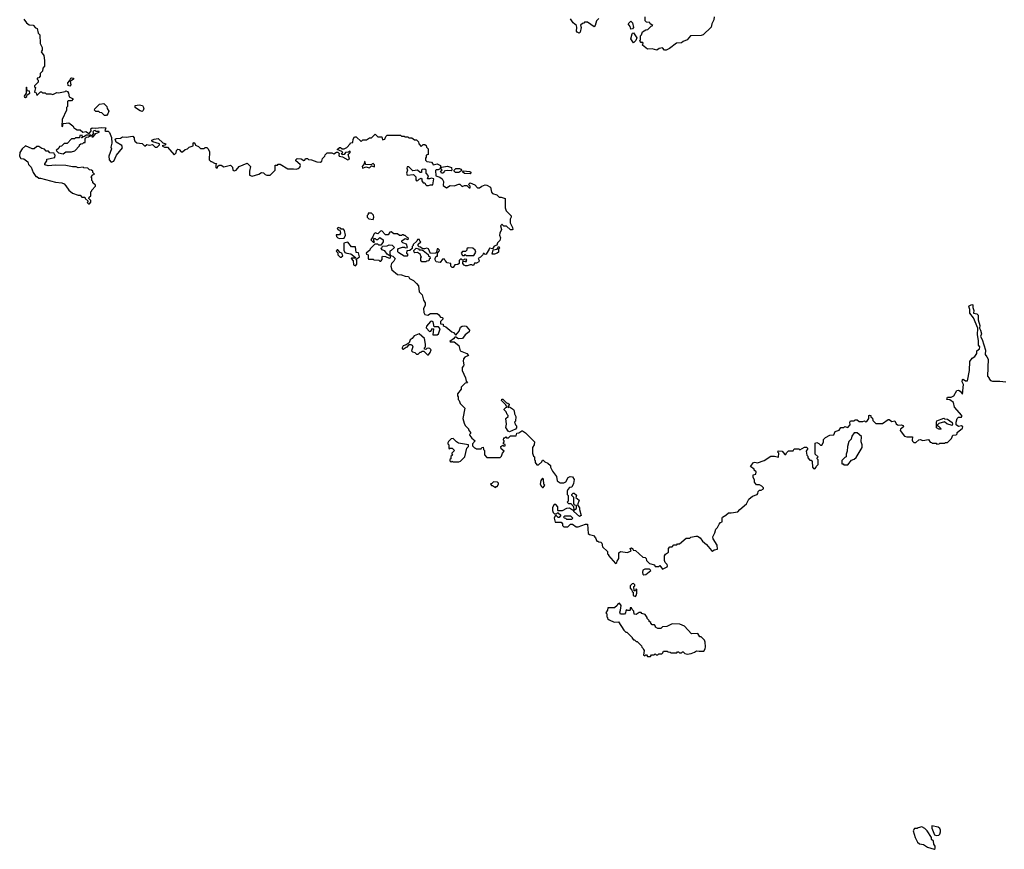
# Model space of a CAD drawing. Extents: x 2470790 to 2659118, y 702284 to 849036.
# Tile 29 of 154: x 2532582 to 2543061, y 740530 to 749358. Entities that reach past the tile are written whole.
import ezdxf

# ---------------------------------------------------------------- set-up
doc = ezdxf.new("R2010")
doc.units = 0

msp = doc.modelspace()

# ---------------------------------------------------------------- linework, layer by layer
at = {"layer": '0CON10XD'}
for points in [[(2532628, 749365), (2532654, 749324), (2532683, 749303), (2532725, 749298), (2532752, 749272), (2532770, 749265), (2532780, 749215), (2532798, 749195), (2532802, 749105), (2532822, 749062), (2532820, 749035), (2532810, 749015), (2532838, 748975), (2532848, 748925), (2532847, 748863), (2532828, 748842), (2532825, 748810), (2532800, 748785), (2532800, 748755), (2532785, 748740), (2532770, 748735), (2532770, 748725), (2532780, 748715), (2532778, 748692), (2532740, 748655), (2532740, 748645), (2532750, 748635), (2532740, 748585), (2532758, 748578), (2532765, 748550), (2532805, 748590), (2532815, 748590), (2532825, 748580), (2532855, 748580), (2532865, 748570), (2532915, 748570), (2532935, 748560), (2532978, 748582), (2532995, 748580), (2533065, 748593), (2533075, 748600), (2533092, 748592), (2533101, 748575), (2533108, 748538), (2533150, 748515), (2533134, 748496), (2533097, 748493), (2533092, 748488), (2533092, 748435), (2533080, 748425), (2533080, 748395), (2533034, 748296), (2533030, 748225), (2533035, 748220), (2533040, 748225), (2533040, 748245), (2533048, 748252), (2533105, 748260), (2533149, 748229), (2533164, 748204), (2533178, 748198)], [(2538745, 749370), (2538722, 749345), (2538708, 749295), (2538695, 749280), (2538625, 749330), (2538595, 749330), (2538585, 749320), (2538572, 749318), (2538552, 749298), (2538558, 749275), (2538546, 749224), (2538535, 749216), (2538515, 749224), (2538510, 749235), (2538513, 749273), (2538510, 749295), (2538472, 749325), (2538445, 749368)], [(2539085, 749258), (2539080, 749285), (2539058, 749315), (2539085, 749343), (2539104, 749325), (2539114, 749275), (2539105, 749259), (2539085, 749258)], [(2539973, 749387), (2539970, 749355), (2539948, 749315), (2539941, 749279), (2539858, 749195), (2539835, 749188), (2539723, 749187), (2539685, 749142), (2539643, 749127), (2539625, 749112), (2539573, 749107), (2539498, 749052), (2539463, 749033), (2539445, 749032), (2539425, 749060), (2539388, 749052), (2539365, 749032), (2539315, 749048), (2539265, 749043), (2539210, 749085), (2539218, 749108), (2539205, 749120), (2539192, 749112), (2539182, 749135), (2539190, 749145), (2539190, 749185), (2539200, 749195), (2539212, 749228), (2539245, 749250), (2539268, 749252), (2539302, 749288), (2539320, 749295), (2539292, 749312), (2539288, 749328), (2539255, 749330), (2539240, 749345), (2539238, 749388)], [(2539115, 749112), (2539087, 749155), (2539101, 749209), (2539105, 749216), (2539115, 749218), (2539150, 749165), (2539141, 749135), (2539115, 749112)], [(2533115, 748652), (2533099, 748659), (2533096, 748685), (2533114, 748706), (2533127, 748735), (2533135, 748740), (2533155, 748736), (2533156, 748725), (2533121, 748699), (2533126, 748665), (2533115, 748652)], [(2532645, 748530), (2532658, 748542), (2532662, 748558), (2532690, 748575), (2532688, 748598), (2532662, 748602), (2532660, 748635), (2532655, 748640), (2532650, 748635), (2532650, 748575), (2532630, 748545), (2532632, 748532), (2532645, 748530)], [(2533505, 748340), (2533485, 748340), (2533457, 748367), (2533435, 748370), (2533425, 748380), (2533392, 748382), (2533380, 748395), (2533382, 748408), (2533432, 748458), (2533477, 748467), (2533510, 748435), (2533513, 748413), (2533530, 748385), (2533520, 748355), (2533505, 748340)], [(2533885, 748382), (2533865, 748388), (2533824, 748414), (2533812, 748425), (2533810, 748445), (2533855, 748453), (2533888, 748445), (2533902, 748415), (2533895, 748390), (2533885, 748382)], [(2533178, 748198), (2533195, 748187), (2533225, 748187), (2533255, 748162), (2533285, 748168), (2533315, 748150), (2533325, 748150), (2533342, 748175), (2533338, 748195), (2533354, 748206), (2533385, 748202), (2533455, 748212), (2533498, 748208), (2533490, 748175), (2533495, 748170), (2533525, 748170), (2533538, 748158), (2533558, 748105), (2533562, 748045), (2533553, 748003), (2533560, 747985), (2533530, 747905), (2533536, 747866), (2533555, 747840), (2533586, 747854), (2533614, 747916), (2533678, 747995), (2533669, 748019), (2533610, 748055), (2533600, 748085), (2533608, 748092), (2533655, 748098), (2533678, 748112), (2533715, 748108), (2533785, 748120), (2533802, 748102), (2533800, 748085), (2533808, 748065), (2533828, 748048), (2533885, 748040), (2533915, 748012), (2533935, 748028), (2533965, 748022), (2533995, 748030), (2534025, 748000), (2534045, 748000), (2534070, 748025), (2534070, 748035), (2533998, 748058), (2533990, 748065), (2533990, 748075), (2534014, 748086), (2534055, 748092), (2534105, 748048), (2534138, 748038), (2534127, 748023), (2534100, 748015), (2534125, 748003), (2534155, 748000), (2534225, 747920), (2534248, 747942), (2534250, 747965), (2534265, 747980), (2534280, 747975), (2534302, 747952), (2534315, 747950), (2534343, 747977), (2534367, 747983), (2534385, 748000), (2534430, 748015), (2534428, 748042), (2534435, 748050), (2534448, 748045), (2534452, 748022), (2534487, 748007), (2534508, 747988), (2534545, 747988), (2534555, 747997), (2534575, 747997), (2534588, 747985), (2534602, 747952), (2534600, 747865), (2534615, 747850), (2534625, 747850), (2534655, 747830), (2534678, 747828), (2534670, 747815), (2534670, 747785), (2534675, 747780), (2534688, 747782), (2534692, 747798), (2534705, 747810), (2534725, 747810), (2534755, 747793), (2534825, 747808), (2534847, 747787), (2534850, 747755), (2534865, 747748), (2534885, 747758), (2534920, 747795), (2535005, 747830), (2535038, 747795), (2535028, 747745), (2535030, 747705), (2535055, 747692), (2535127, 747713), (2535155, 747730), (2535177, 747727), (2535195, 747710), (2535213, 747703), (2535247, 747703), (2535300, 747755), (2535302, 747808), (2535325, 747810), (2535335, 747820), (2535355, 747820), (2535435, 747770), (2535495, 747772), (2535525, 747768), (2535547, 747773), (2535563, 747787), (2535570, 747805), (2535566, 747816), (2535520, 747855), (2535522, 747868), (2535535, 747880), (2535577, 747877), (2535605, 747860), (2535618, 747862), (2535625, 747880), (2535645, 747880), (2535655, 747870), (2535687, 747867), (2535744, 747844), (2535785, 747840), (2535797, 747853), (2535805, 747880), (2535830, 747905), (2535832, 747918), (2535855, 747940), (2535905, 747940), (2535925, 747932), (2535955, 747948), (2535967, 747947), (2535982, 747935), (2535978, 747915), (2535982, 747905), (2536017, 747897), (2536075, 747868), (2536092, 747875), (2536077, 747923), (2536100, 747945), (2536098, 747958), (2536082, 747948), (2536050, 747945), (2536035, 747923), (2536015, 747918), (2536008, 747935), (2536020, 747945), (2536010, 747955), (2535960, 747975), (2535985, 747998), (2535995, 747998), (2536015, 747983), (2536035, 747984), (2536063, 747997), (2536100, 748035), (2536102, 748048), (2536128, 748052), (2536130, 748085), (2536145, 748110), (2536165, 748110), (2536215, 748060), (2536235, 748080), (2536275, 748080), (2536305, 748100), (2536325, 748100), (2536365, 748140), (2536395, 748110), (2536435, 748110), (2536445, 748080), (2536470, 748085), (2536480, 748115), (2536495, 748130), (2536635, 748130), (2536645, 748120), (2536675, 748120), (2536685, 748110), (2536715, 748110), (2536725, 748100), (2536755, 748100), (2536785, 748080), (2536805, 748080), (2536827, 748057), (2536830, 748035), (2536855, 748010), (2536875, 748030), (2536895, 748030), (2536908, 748018), (2536912, 748002), (2536930, 747985), (2536930, 747925), (2536910, 747915), (2536910, 747895), (2536900, 747885), (2536903, 747863), (2536915, 747850), (2536965, 747840), (2536980, 747825), (2536983, 747813), (2537025, 747823), (2537060, 747805), (2537058, 747772), (2537035, 747760), (2537015, 747760), (2537008, 747752), (2537010, 747695), (2537055, 747682), (2537078, 747665), (2537092, 747635), (2537090, 747595), (2537125, 747570), (2537165, 747594), (2537205, 747590), (2537255, 747609), (2537266, 747606), (2537293, 747583), (2537317, 747593), (2537343, 747593), (2537365, 747570), (2537375, 747570), (2537377, 747587), (2537360, 747605), (2537375, 747622), (2537425, 747602), (2537455, 747570), (2537475, 747569), (2537502, 747588), (2537535, 747600), (2537555, 747598), (2537594, 747574), (2537603, 747523), (2537615, 747510), (2537660, 747495), (2537685, 747470), (2537705, 747470), (2537748, 747455), (2537748, 747355), (2537760, 747325), (2537812, 747272), (2537812, 747255), (2537802, 747235), (2537802, 747195), (2537827, 747145), (2537830, 747125), (2537825, 747120), (2537805, 747123), (2537765, 747160), (2537735, 747160), (2537718, 747178), (2537712, 747178), (2537700, 747165), (2537710, 747125), (2537692, 747085), (2537690, 747065), (2537700, 747035), (2537691, 747009), (2537668, 746985), (2537660, 746960), (2537632, 746948), (2537615, 746920), (2537582, 746928), (2537580, 746915), (2537548, 746862), (2537535, 746860), (2537525, 746870), (2537515, 746870), (2537510, 746855), (2537485, 746830), (2537462, 746818), (2537472, 746795), (2537469, 746781), (2537445, 746768), (2537423, 746767), (2537420, 746755), (2537407, 746743), (2537395, 746750), (2537375, 746750), (2537345, 746737), (2537327, 746737), (2537314, 746744), (2537300, 746765), (2537300, 746785), (2537325, 746790), (2537335, 746780), (2537340, 746805), (2537315, 746810), (2537305, 746800), (2537295, 746800), (2537285, 746810), (2537275, 746810), (2537260, 746795), (2537258, 746762), (2537247, 746753), (2537212, 746748), (2537195, 746720), (2537185, 746720), (2537170, 746735), (2537170, 746765), (2537132, 746772), (2537110, 746795), (2537105, 746810), (2537082, 746808), (2537057, 746773), (2537015, 746780), (2537003, 746803), (2537003, 746817), (2537015, 746840), (2537028, 746842), (2537030, 746875), (2537047, 746893), (2537050, 746905), (2537035, 746920), (2537025, 746920), (2537020, 746885), (2537008, 746872), (2536955, 746870), (2536935, 746920), (2536915, 746928), (2536892, 746918), (2536868, 746918), (2536848, 746938), (2536835, 746940), (2536822, 746952), (2536822, 746968), (2536850, 746995), (2536842, 747002), (2536838, 747018), (2536815, 747020), (2536808, 747002), (2536770, 746965), (2536770, 746955), (2536760, 746945), (2536758, 746922), (2536735, 746900), (2536702, 746898), (2536700, 746875), (2536710, 746865), (2536710, 746845), (2536705, 746840), (2536675, 746840), (2536617, 746877), (2536608, 746888), (2536607, 746913), (2536615, 746922), (2536655, 746938), (2536677, 746937), (2536685, 746930), (2536710, 746935), (2536699, 746969), (2536660, 746985), (2536650, 746995), (2536650, 747005), (2536685, 747030), (2536715, 747020), (2536720, 747025), (2536718, 747038), (2536702, 747042), (2536685, 747060), (2536675, 747060), (2536665, 747070), (2536655, 747070), (2536645, 747060), (2536625, 747060), (2536605, 747080), (2536565, 747080), (2536535, 747100), (2536522, 747098), (2536505, 747070), (2536475, 747070), (2536435, 747110), (2536423, 747107), (2536395, 747080), (2536365, 747090), (2536350, 747075), (2536342, 747048), (2536320, 747015), (2536345, 746990), (2536355, 746990), (2536360, 746995), (2536350, 747005), (2536352, 747028), (2536365, 747030), (2536375, 747020), (2536395, 747020), (2536415, 747040), (2536450, 747015), (2536450, 746995), (2536438, 746972), (2536425, 746960), (2536405, 746960), (2536395, 746970), (2536362, 746968), (2536312, 746918), (2536310, 746905), (2536270, 746875), (2536272, 746862), (2536290, 746855), (2536290, 746815), (2536295, 746810), (2536345, 746810), (2536353, 746803), (2536405, 746800), (2536415, 746790), (2536425, 746790), (2536440, 746805), (2536440, 746835), (2536445, 746840), (2536477, 746837), (2536515, 746820), (2536530, 746825), (2536530, 746850), (2536515, 746850), (2536493, 746863), (2536468, 746898), (2536435, 746910), (2536430, 746925), (2536440, 746935), (2536442, 746948), (2536495, 746950), (2536515, 746962), (2536548, 746958), (2536570, 746935), (2536535, 746900), (2536520, 746895), (2536520, 746865), (2536530, 746850), (2536555, 746840), (2536578, 746815), (2536565, 746790), (2536540, 746765), (2536532, 746735), (2536542, 746695), (2536605, 746648), (2536645, 746643), (2536685, 746627), (2536720, 746625), (2536730, 746605), (2536774, 746584), (2536805, 746552)], [(2533045, 747930), (2533075, 747950), (2533135, 747950), (2533168, 747962), (2533220, 748015), (2533220, 748025), (2533232, 748038), (2533255, 748040), (2533265, 748050), (2533278, 748052), (2533280, 748095), (2533292, 748108), (2533315, 748110), (2533325, 748120), (2533338, 748122), (2533338, 748128), (2533295, 748130), (2533265, 748110), (2533250, 748110), (2533245, 748100), (2533240, 748105), (2533250, 748110), (2533248, 748128), (2533223, 748127), (2533218, 748102), (2533175, 748100), (2533165, 748090), (2533135, 748090), (2533088, 748042), (2533055, 748040), (2533028, 748012), (2533005, 748010), (2532998, 747992), (2532970, 747965), (2532995, 747940), (2533045, 747930)], [(2533365, 748110), (2533392, 748148), (2533428, 748162), (2533428, 748168), (2533398, 748168), (2533385, 748178), (2533370, 748175), (2533362, 748165), (2533368, 748152), (2533350, 748125), (2533352, 748112), (2533365, 748110)], [(2533325, 747400), (2533340, 747415), (2533340, 747435), (2533320, 747455), (2533322, 747468), (2533340, 747485), (2533340, 747525), (2533350, 747535), (2533350, 747545), (2533390, 747585), (2533388, 747598), (2533362, 747622), (2533360, 747635), (2533350, 747645), (2533350, 747675), (2533343, 747687), (2533362, 747708), (2533380, 747715), (2533362, 747732), (2533360, 747745), (2533348, 747758), (2533325, 747760), (2533307, 747777), (2533265, 747780), (2533258, 747788), (2533205, 747782), (2533182, 747792), (2533145, 747792), (2533075, 747807), (2532965, 747811), (2532884, 747804), (2532850, 747815), (2532850, 747825), (2532870, 747855), (2532870, 747875), (2532958, 747892), (2532960, 747915), (2532952, 747922), (2532948, 747938), (2532905, 747940), (2532888, 747958), (2532865, 747960), (2532845, 747980), (2532818, 747988), (2532785, 748010), (2532765, 748010), (2532737, 747983), (2532715, 747982), (2532645, 748017), (2532610, 747985), (2532583, 747945), (2532582, 747905), (2532595, 747882), (2532628, 747878), (2532668, 747845), (2532677, 747817), (2532705, 747790), (2532725, 747730), (2532755, 747690), (2532765, 747690), (2532785, 747672), (2532805, 747672), (2532965, 747630), (2533032, 747622), (2533055, 747610), (2533075, 747590), (2533104, 747544), (2533145, 747512), (2533205, 747490), (2533225, 747490), (2533245, 747470), (2533275, 747470), (2533280, 747455), (2533310, 747425), (2533302, 747412), (2533315, 747400), (2533325, 747400)], [(2536235, 747778), (2536265, 747793), (2536305, 747783), (2536325, 747802), (2536357, 747793), (2536360, 747815), (2536345, 747828), (2536318, 747812), (2536268, 747818), (2536262, 747822), (2536258, 747845), (2536252, 747848), (2536250, 747825), (2536228, 747795), (2536230, 747780), (2536235, 747778)], [(2536913, 747593), (2536935, 747593), (2536955, 747602), (2536978, 747602), (2536990, 747665), (2536965, 747672), (2536945, 747663), (2536923, 747663), (2536932, 747695), (2536910, 747725), (2536908, 747758), (2536895, 747768), (2536865, 747762), (2536858, 747755), (2536858, 747732), (2536845, 747730), (2536815, 747757), (2536768, 747748), (2536725, 747793), (2536707, 747793), (2536703, 747777), (2536711, 747755), (2536700, 747725), (2536705, 747702), (2536772, 747712), (2536797, 747685), (2536798, 747655), (2536805, 747643), (2536820, 747645), (2536835, 747662), (2536855, 747670), (2536862, 747662), (2536864, 747644), (2536875, 747620), (2536895, 747620), (2536900, 747605), (2536913, 747593)], [(2537085, 747724), (2537070, 747725), (2537060, 747745), (2537080, 747755), (2537068, 747768), (2537072, 747788), (2537135, 747798), (2537178, 747785), (2537183, 747757), (2537175, 747748), (2537135, 747753), (2537115, 747750), (2537100, 747745), (2537097, 747733), (2537085, 747724)], [(2537255, 747732), (2537222, 747732), (2537206, 747745), (2537206, 747755), (2537225, 747774), (2537263, 747773), (2537277, 747767), (2537288, 747752), (2537255, 747732)], [(2537375, 747719), (2537315, 747721), (2537298, 747735), (2537298, 747742), (2537302, 747748), (2537374, 747744), (2537383, 747735), (2537383, 747725), (2537375, 747719)], [(2536345, 747230), (2536352, 747255), (2536348, 747278), (2536325, 747300), (2536292, 747298), (2536290, 747285), (2536280, 747275), (2536280, 747255), (2536298, 747238), (2536345, 747230)], [(2535985, 747030), (2536035, 747032), (2536050, 747065), (2536040, 747115), (2536027, 747127), (2536005, 747130), (2535998, 747138), (2535972, 747148), (2535960, 747135), (2535972, 747122), (2535988, 747118), (2535998, 747085), (2535985, 747070), (2535952, 747068), (2535955, 747050), (2535970, 747035), (2535985, 747030)], [(2536155, 746740), (2536170, 746755), (2536170, 746795), (2536160, 746805), (2536200, 746835), (2536188, 746878), (2536162, 746882), (2536155, 746940), (2536115, 746940), (2536075, 746990), (2536032, 746978), (2536032, 746905), (2536042, 746882), (2536065, 746872), (2536108, 746868), (2536158, 746828), (2536155, 746820), (2536115, 746820), (2536110, 746815), (2536132, 746792), (2536135, 746750), (2536155, 746740)], [(2537635, 746862), (2537612, 746862), (2537622, 746908), (2537664, 746916), (2537672, 746925), (2537675, 746940), (2537685, 746940), (2537688, 746925), (2537680, 746915), (2537678, 746885), (2537665, 746872), (2537635, 746862)], [(2536005, 746830), (2536020, 746845), (2536010, 746875), (2535992, 746882), (2535968, 746908), (2535962, 746908), (2535950, 746895), (2535968, 746878), (2535970, 746855), (2535992, 746832), (2536005, 746830)], [(2536905, 746780), (2536862, 746782), (2536850, 746795), (2536850, 746825), (2536860, 746835), (2536852, 746842), (2536848, 746858), (2536815, 746880), (2536788, 746878), (2536780, 746885), (2536778, 746902), (2536802, 746928), (2536828, 746918), (2536835, 746910), (2536855, 746910), (2536875, 746900), (2536928, 746858), (2536932, 746842), (2536948, 746838), (2536950, 746815), (2536942, 746808), (2536938, 746792), (2536915, 746790), (2536905, 746780)], [(2537415, 746850), (2537438, 746885), (2537430, 746905), (2537405, 746928), (2537355, 746930), (2537342, 746918), (2537340, 746905), (2537328, 746892), (2537295, 746890), (2537282, 746875), (2537295, 746850), (2537315, 746850), (2537325, 746860), (2537335, 746850), (2537415, 746850)], [(2536805, 746552), (2536827, 746525), (2536833, 746463), (2536865, 746430), (2536880, 746375), (2536898, 746345), (2536898, 746315), (2536880, 746285), (2536882, 746242), (2536895, 746220), (2536925, 746212), (2536955, 746231), (2537025, 746230), (2537040, 746220), (2537062, 746192), (2537078, 746188), (2537090, 746175), (2537062, 746148), (2537062, 746122), (2537088, 746118), (2537090, 746105), (2537100, 746095), (2537118, 746088), (2537182, 746035), (2537199, 746029), (2537225, 746000), (2537258, 746042), (2537273, 746085), (2537292, 746098), (2537315, 746101), (2537335, 746096), (2537368, 746055), (2537367, 746035), (2537322, 746005), (2537296, 745964), (2537251, 745961), (2537225, 745980), (2537215, 745980), (2537199, 745961), (2537160, 745935), (2537165, 745930), (2537205, 745930), (2537255, 745890), (2537270, 745835), (2537340, 745805), (2537360, 745785), (2537320, 745765), (2537305, 745750), (2537302, 745725), (2537310, 745685), (2537307, 745673), (2537290, 745655), (2537292, 745625), (2537326, 745546), (2537333, 745513), (2537350, 745495), (2537325, 745490), (2537282, 745448), (2537280, 745425), (2537242, 745375), (2537242, 745355), (2537250, 745345), (2537250, 745315), (2537260, 745305), (2537270, 745275), (2537320, 745225), (2537300, 745115), (2537312, 745065), (2537325, 745040), (2537360, 745005), (2537360, 744995), (2537380, 744965), (2537380, 744955), (2537370, 744945), (2537372, 744932), (2537394, 744904), (2537430, 744875), (2537400, 744845), (2537402, 744822), (2537422, 744802), (2537435, 744800), (2537445, 744790), (2537495, 744790), (2537500, 744805), (2537515, 744810), (2537520, 744785), (2537530, 744775), (2537528, 744728), (2537555, 744700), (2537695, 744700), (2537710, 744715), (2537720, 744745), (2537740, 744765), (2537705, 744790), (2537703, 744817), (2537725, 744830), (2537735, 744820), (2537750, 744825), (2537748, 744838), (2537730, 744845), (2537730, 744855), (2537740, 744865), (2537740, 744875), (2537730, 744885), (2537735, 744910), (2537745, 744910), (2537755, 744920), (2537765, 744910), (2537785, 744910), (2537805, 744930), (2537865, 744930), (2537872, 744958), (2537895, 744960), (2537925, 744982), (2537935, 744982), (2537965, 744962), (2538060, 744865), (2538057, 744833), (2538040, 744805), (2538040, 744745), (2538050, 744715), (2538060, 744705), (2538060, 744675), (2538067, 744667), (2538070, 744645), (2538085, 744620), (2538105, 744620), (2538138, 744652), (2538145, 744670), (2538155, 744670), (2538172, 744652), (2538205, 744640), (2538230, 744615), (2538230, 744595), (2538253, 744553), (2538297, 744497), (2538302, 744452), (2538335, 744430), (2538375, 744430), (2538395, 744440), (2538418, 744485), (2538442, 744498), (2538465, 744492), (2538482, 744465), (2538477, 744423), (2538458, 744382), (2538435, 744380), (2538415, 744360), (2538408, 744342), (2538410, 744305), (2538420, 744295), (2538420, 744235), (2538410, 744225), (2538425, 744210), (2538448, 744208), (2538478, 744178), (2538480, 744140), (2538510, 744155), (2538508, 744188), (2538492, 744192), (2538480, 744205), (2538480, 744275), (2538460, 744295), (2538460, 744305), (2538472, 744318), (2538485, 744320), (2538507, 744297), (2538502, 744272), (2538538, 744245), (2538520, 744195), (2538540, 744165), (2538540, 744145), (2538558, 744082), (2538542, 744072), (2538480, 744125), (2538480, 744140), (2538465, 744140), (2538435, 744160), (2538403, 744157), (2538355, 744130), (2538315, 744130), (2538310, 744135), (2538310, 744175), (2538288, 744198), (2538272, 744198), (2538253, 744167), (2538252, 744135), (2538260, 744115), (2538275, 744100), (2538295, 744100), (2538305, 744110), (2538315, 744110), (2538340, 744085), (2538325, 744060), (2538312, 744062), (2538295, 744080), (2538282, 744078), (2538272, 744055), (2538282, 744012), (2538345, 744010), (2538360, 743995), (2538360, 743975), (2538375, 743960), (2538415, 743960), (2538445, 743990), (2538465, 743990), (2538505, 743962), (2538525, 743962), (2538605, 743990), (2538625, 743990), (2538632, 743892), (2538648, 743878), (2538688, 743868), (2538710, 743845), (2538725, 743810), (2538735, 743810), (2538745, 743800), (2538768, 743798), (2538777, 743787), (2538785, 743750), (2538838, 743698), (2538840, 743675), (2538848, 743668), (2538850, 743655), (2538925, 743570), (2538938, 743582), (2538940, 743595), (2538960, 743625), (2538960, 743685), (2538975, 743700), (2539052, 743688), (2539090, 743705), (2539078, 743732), (2539095, 743738), (2539107, 743727), (2539112, 743712), (2539135, 743710), (2539215, 743640), (2539240, 743635), (2539250, 743625), (2539252, 743602), (2539285, 743570), (2539337, 743557), (2539345, 743540), (2539385, 743540), (2539395, 743550), (2539425, 743512), (2539472, 743535), (2539478, 743545), (2539475, 743560), (2539451, 743581), (2539444, 743604), (2539444, 743654), (2539455, 743672), (2539487, 743693), (2539488, 743732), (2539502, 743748), (2539525, 743750), (2539545, 743770), (2539575, 743770), (2539585, 743780), (2539605, 743780), (2539675, 743840), (2539715, 743840), (2539725, 743850), (2539778, 743862), (2539795, 743862), (2539825, 743843), (2539850, 743810), (2539893, 743775), (2539945, 743710), (2539957, 743703), (2539975, 743718), (2540008, 743725), (2540007, 743767), (2539962, 743835), (2539960, 743855), (2539982, 743898), (2539990, 743935), (2540008, 743955), (2540025, 743990), (2540042, 744008), (2540060, 744015), (2540058, 744055), (2540062, 744065), (2540096, 744084), (2540125, 744112), (2540155, 744110), (2540225, 744122), (2540245, 744147), (2540317, 744205), (2540344, 744256), (2540383, 744287), (2540430, 744305), (2540440, 744315), (2540442, 744338), (2540455, 744350), (2540475, 744350), (2540500, 744365), (2540500, 744375), (2540480, 744395), (2540455, 744410), (2540425, 744410), (2540402, 744435), (2540402, 744462), (2540390, 744485), (2540390, 744515), (2540418, 744522), (2540420, 744545), (2540400, 744565), (2540400, 744575), (2540360, 744605), (2540392, 744645), (2540405, 744649), (2540436, 744644), (2540505, 744666), (2540575, 744713), (2540615, 744712), (2540657, 744703), (2540660, 744745), (2540650, 744755), (2540655, 744770), (2540697, 744767), (2540725, 744730), (2540735, 744730), (2540742, 744748), (2540765, 744770), (2540815, 744770), (2540825, 744790), (2540875, 744790), (2540885, 744780), (2540935, 744810), (2540955, 744810), (2540970, 744795), (2540952, 744765), (2540960, 744725), (2540970, 744715), (2540970, 744695), (2540992, 744672), (2541005, 744670), (2541018, 744658), (2541020, 744595), (2541032, 744582), (2541045, 744580), (2541060, 744595), (2541062, 744608), (2541080, 744625), (2541080, 744675), (2541070, 744685), (2541070, 744695), (2541080, 744705), (2541050, 744735), (2541048, 744852), (2541065, 744858), (2541088, 744848), (2541105, 744830), (2541118, 744832), (2541137, 744863), (2541138, 744892), (2541157, 744913), (2541205, 744938), (2541248, 744942), (2541260, 744975), (2541305, 744990), (2541322, 745018), (2541355, 745020), (2541365, 745030), (2541395, 745020), (2541420, 745045), (2541418, 745075), (2541425, 745090), (2541465, 745090), (2541475, 745100), (2541495, 745100), (2541515, 745082), (2541555, 745082), (2541575, 745090), (2541585, 745080), (2541598, 745082), (2541620, 745115), (2541620, 745145), (2541625, 745150), (2541640, 745145), (2541642, 745132), (2541657, 745117), (2541663, 745093), (2541695, 745060), (2541765, 745060), (2541825, 745102), (2541835, 745102), (2541865, 745082), (2541895, 745090), (2541909, 745059), (2541925, 745047), (2541935, 745042), (2541963, 745047), (2541985, 745038), (2541988, 745025), (2541955, 745000), (2541952, 744985), (2542000, 744925), (2542025, 744918), (2542085, 744920), (2542079, 744885), (2542083, 744873), (2542098, 744858), (2542121, 744859), (2542152, 744888), (2542165, 744891), (2542195, 744879), (2542255, 744890), (2542272, 744862), (2542285, 744860), (2542295, 744850), (2542335, 744850), (2542345, 744840), (2542367, 744843), (2542375, 744850), (2542425, 744850), (2542435, 744860), (2542455, 744860), (2542498, 744902), (2542512, 744938), (2542548, 744942), (2542558, 744952), (2542560, 744965), (2542615, 745012), (2542620, 745025), (2542605, 745037), (2542575, 745030), (2542550, 745045), (2542548, 745075), (2542560, 745115), (2542575, 745130), (2542605, 745130), (2542610, 745135), (2542608, 745145), (2542533, 745233), (2542520, 745285), (2542482, 745312), (2542450, 745315), (2542455, 745340), (2542495, 745340), (2542523, 745357), (2542557, 745413), (2542575, 745414), (2542593, 745405), (2542618, 745372), (2542626, 745475), (2542612, 745505), (2542615, 745528), (2542625, 745532), (2542650, 745515), (2542668, 745515), (2542690, 745625), (2542695, 745720), (2542718, 745755), (2542746, 745774), (2542770, 745805), (2542770, 745835), (2542798, 745855), (2542800, 745875), (2542786, 745896), (2542786, 745944), (2542776, 746005), (2542779, 746075), (2542734, 746185), (2542696, 746235), (2542694, 746275), (2542684, 746305), (2542688, 746312), (2542715, 746326), (2542725, 746322), (2542726, 746295), (2542736, 746265), (2542734, 746234), (2542768, 746228), (2542783, 746215), (2542783, 746165), (2542802, 746105), (2542798, 746075), (2542809, 746055), (2542818, 746015), (2542808, 745985), (2542824, 745955), (2542861, 745841), (2542858, 745795), (2542875, 745770)], [(2537025, 746003), (2537038, 746015), (2537057, 746067), (2537039, 746089), (2536995, 746090), (2536984, 746144), (2536970, 746150), (2536955, 746147), (2536912, 746098), (2536908, 746078), (2536945, 746040), (2536958, 746042), (2536975, 746070), (2536988, 746068), (2536980, 746005), (2537025, 746003)], [(2536935, 745790), (2536952, 745815), (2536960, 745845), (2536948, 745858), (2536935, 745862), (2536915, 745860), (2536905, 745850), (2536892, 745852), (2536890, 745865), (2536900, 745875), (2536902, 745905), (2536889, 745965), (2536835, 746014), (2536780, 745995), (2536758, 745965), (2536739, 745951), (2536729, 745921), (2536695, 745897), (2536665, 745887), (2536653, 745865), (2536652, 745855), (2536665, 745853), (2536695, 745872), (2536710, 745875), (2536729, 745901), (2536745, 745903), (2536760, 745895), (2536768, 745875), (2536752, 745835), (2536763, 745823), (2536787, 745817), (2536805, 745800), (2536825, 745800), (2536845, 745820), (2536855, 745820), (2536865, 745830), (2536885, 745830), (2536922, 745792), (2536935, 745790)], [(2542875, 745770), (2542888, 745745), (2542882, 745565), (2542900, 745545), (2542900, 745535), (2542915, 745520), (2542935, 745512), (2543015, 745512), (2543077, 745503)], [(2537795, 744972), (2537781, 744981), (2537758, 745018), (2537762, 745055), (2537758, 745115), (2537780, 745135), (2537780, 745145), (2537770, 745155), (2537760, 745185), (2537740, 745205), (2537740, 745215), (2537755, 745230), (2537770, 745235), (2537762, 745242), (2537758, 745258), (2537710, 745305), (2537715, 745320), (2537725, 745320), (2537762, 745282), (2537778, 745278), (2537790, 745265), (2537790, 745255), (2537780, 745245), (2537782, 745232), (2537795, 745240), (2537839, 745209), (2537846, 745196), (2537848, 745165), (2537862, 745135), (2537860, 745085), (2537850, 745075), (2537860, 745045), (2537870, 745035), (2537870, 745015), (2537858, 745002), (2537795, 744972)], [(2542385, 745000), (2542365, 745000), (2542340, 745015), (2542340, 745075), (2542345, 745088), (2542418, 745118), (2542425, 745110), (2542458, 745108), (2542505, 745070), (2542510, 745055), (2542505, 745040), (2542448, 745058), (2542425, 745080), (2542365, 745060), (2542352, 745048), (2542350, 745035), (2542365, 745030), (2542390, 745005), (2542385, 745000)], [(2541395, 744620), (2541435, 744670), (2541465, 744680), (2541485, 744700), (2541548, 744805), (2541548, 744835), (2541537, 744867), (2541542, 744922), (2541495, 744960), (2541465, 744960), (2541440, 744925), (2541430, 744895), (2541405, 744870), (2541392, 744815), (2541390, 744765), (2541380, 744735), (2541380, 744705), (2541365, 744700), (2541333, 744667), (2541332, 744632), (2541345, 744630), (2541355, 744620), (2541395, 744620)], [(2537175, 744650), (2537185, 744660), (2537195, 744652), (2537255, 744652), (2537275, 744660), (2537320, 744705), (2537343, 744797), (2537360, 744815), (2537360, 744835), (2537253, 744853), (2537230, 744865), (2537195, 744900), (2537175, 744898), (2537145, 744870), (2537140, 744855), (2537140, 744845), (2537150, 744835), (2537150, 744795), (2537155, 744790), (2537165, 744800), (2537185, 744800), (2537210, 744775), (2537180, 744745), (2537180, 744735), (2537190, 744725), (2537172, 744708), (2537170, 744685), (2537162, 744678), (2537160, 744665), (2537175, 744650)], [(2537645, 744380), (2537655, 744390), (2537665, 744390), (2537680, 744415), (2537680, 744425), (2537668, 744438), (2537625, 744440), (2537608, 744422), (2537592, 744418), (2537605, 744400), (2537615, 744400), (2537645, 744380)], [(2538155, 744380), (2538170, 744405), (2538162, 744415), (2538157, 744467), (2538145, 744480), (2538130, 744455), (2538122, 744415), (2538135, 744390), (2538145, 744380), (2538155, 744380)], [(2538455, 744040), (2538405, 744040), (2538395, 744050), (2538382, 744052), (2538370, 744065), (2538385, 744080), (2538445, 744080), (2538470, 744055), (2538455, 744040)], [(2539225, 743451), (2539245, 743454), (2539300, 743495), (2539285, 743510), (2539235, 743510), (2539215, 743500), (2539210, 743475), (2539216, 743456), (2539225, 743451)], [(2539135, 743220), (2539145, 743230), (2539152, 743255), (2539150, 743295), (2539145, 743300), (2539135, 743280), (2539122, 743282), (2539120, 743325), (2539128, 743332), (2539130, 743345), (2539115, 743360), (2539100, 743355), (2539080, 743335), (2539078, 743308), (2539098, 743288), (2539100, 743275), (2539110, 743265), (2539112, 743232), (2539135, 743220)], [(2539295, 742580), (2539305, 742600), (2539335, 742600), (2539345, 742610), (2539355, 742600), (2539375, 742600), (2539385, 742610), (2539415, 742610), (2539428, 742622), (2539435, 742640), (2539475, 742640), (2539485, 742630), (2539507, 742627), (2539515, 742620), (2539575, 742620), (2539585, 742630), (2539595, 742630), (2539605, 742620), (2539625, 742620), (2539635, 742630), (2539645, 742630), (2539662, 742612), (2539685, 742608), (2539727, 742613), (2539765, 742628), (2539785, 742643), (2539815, 742638), (2539865, 742640), (2539877, 742663), (2539880, 742685), (2539878, 742735), (2539870, 742755), (2539835, 742790), (2539822, 742792), (2539798, 742828), (2539732, 742822), (2539656, 742906), (2539607, 742927), (2539525, 742928), (2539469, 742901), (2539423, 742897), (2539405, 742880), (2539375, 742880), (2539350, 742895), (2539350, 742905), (2539338, 742918), (2539315, 742920), (2539300, 742935), (2539300, 742945), (2539280, 742955), (2539280, 742965), (2539260, 742985), (2539260, 742995), (2539238, 743028), (2539205, 743040), (2539195, 743050), (2539175, 743050), (2539145, 743030), (2539122, 743032), (2539120, 743065), (2539102, 743082), (2539095, 743100), (2539080, 743100), (2539080, 743075), (2539075, 743070), (2539055, 743070), (2539042, 743078), (2539032, 743068), (2539030, 743045), (2539018, 743032), (2538975, 743032), (2538968, 743055), (2538978, 743075), (2538982, 743125), (2538965, 743148), (2538944, 743136), (2538940, 743125), (2538912, 743098), (2538842, 743098), (2538840, 743075), (2538820, 743045), (2538830, 743035), (2538830, 743005), (2538838, 742998), (2538840, 742985), (2538855, 742970), (2538908, 742948), (2538955, 742950), (2539012, 742862), (2539032, 742842), (2539045, 742840), (2539100, 742785), (2539100, 742775), (2539115, 742760), (2539125, 742760), (2539142, 742742), (2539155, 742740), (2539200, 742695), (2539202, 742682), (2539218, 742668), (2539220, 742655), (2539230, 742645), (2539220, 742595), (2539235, 742590), (2539245, 742600), (2539255, 742600), (2539265, 742580), (2539295, 742580)], [(2542315, 740530), (2542325, 740540), (2542326, 740565), (2542313, 740585), (2542308, 740615), (2542288, 740635), (2542287, 740657), (2542242, 740725), (2542215, 740752), (2542185, 740768), (2542145, 740760), (2542135, 740750), (2542105, 740750), (2542092, 740725), (2542112, 740655), (2542137, 740607), (2542158, 740588), (2542202, 740582), (2542245, 740552), (2542315, 740530)], [(2542335, 740678), (2542365, 740680), (2542375, 740690), (2542382, 740715), (2542382, 740735), (2542375, 740750), (2542356, 740766), (2542290, 740780), (2542290, 740755), (2542320, 740685), (2542335, 740678)]]:
    msp.add_lwpolyline(points, dxfattribs=at)

doc.saveas('drawing.dxf')
